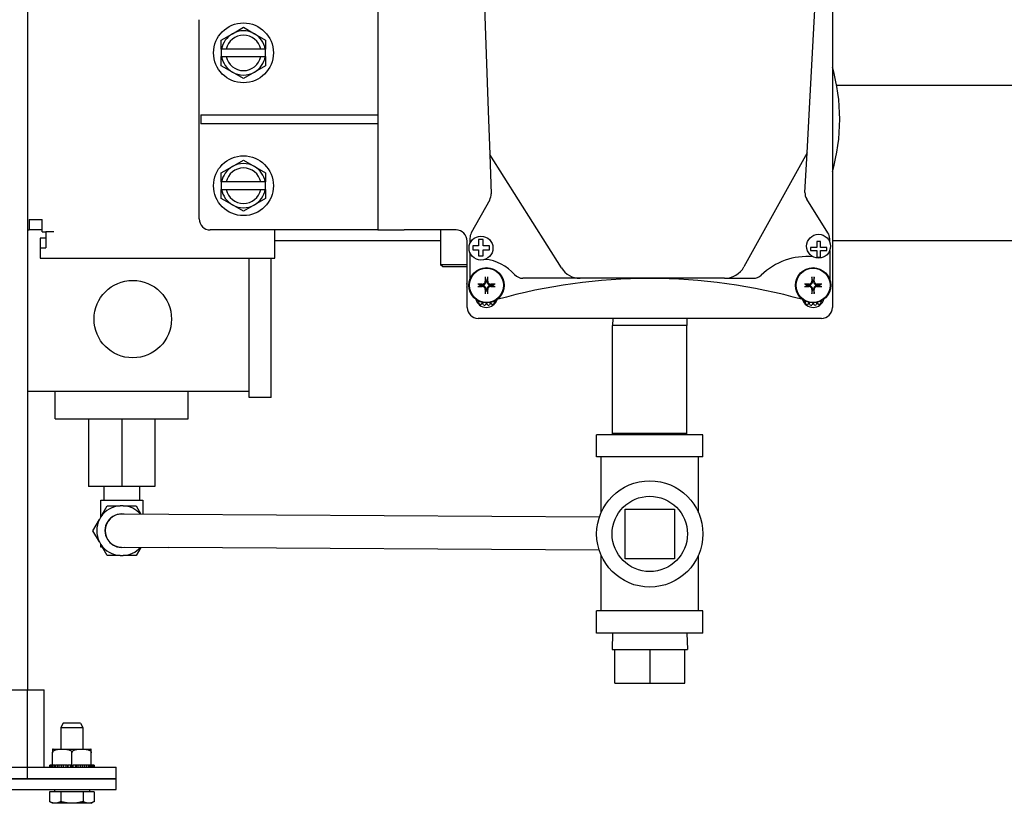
# Model space of a CAD drawing. Header units: inches. Extents: x 24 to 1128, y -94 to 748.
# Tile 33 of 256: x 330 to 341, y 172 to 181. Entities that reach past the tile are written whole.
import ezdxf

# ---------------------------------------------------------------- set-up
doc = ezdxf.new("R2010")
doc.units = ezdxf.units.IN
doc.header["$LTSCALE"] = 32
doc.header["$MEASUREMENT"] = 0
doc.layers.add('Visible (ANSI)', color=7, linetype='Continuous', lineweight=30)

msp = doc.modelspace()

# ---------------------------------------------------------------- linework, layer by layer
at = {"layer": 'Visible (ANSI)'}
for p, q in [((330.30954, 185.74475), (330.30954, 173.23787)), ((339.3979, 184.30667), (339.3979, 177.55667)), ((335.42532, 182.26605), (335.51074, 179.77728)), ((339.18685, 180.71177), (339.21735, 181.28386)), ((334.26424, 180.93167), (334.26424, 178.43167)), ((332.24688, 178.55667), (332.24688, 180.80667)), ((332.62188, 180.64818), (332.74688, 180.72035)), ((332.74688, 180.72035), (332.87188, 180.64818)), ((339.1423, 179.87603), (339.18685, 180.71177)), ((332.49688, 180.57601), (332.62188, 180.64818)), ((332.49688, 180.47367), (332.49688, 180.57601)), ((332.87188, 180.64818), (332.99688, 180.57601)), ((332.99688, 180.57601), (332.99688, 180.47367)), ((332.49688, 180.47367), (332.49688, 180.38967)), ((332.49688, 180.47367), (332.50043, 180.47367)), ((332.55134, 180.47367), (332.50043, 180.47367)), ((332.94242, 180.47367), (332.55134, 180.47367)), ((332.99333, 180.47367), (332.94242, 180.47367)), ((332.99333, 180.47367), (332.99688, 180.47367)), ((332.99688, 180.38967), (332.99688, 180.47367)), ((332.50043, 180.38967), (332.49688, 180.38967)), ((332.49688, 180.28734), (332.49688, 180.38967)), ((332.50043, 180.38967), (332.55134, 180.38967)), ((332.55134, 180.38967), (332.94242, 180.38967)), ((332.94242, 180.38967), (332.99333, 180.38967)), ((332.99688, 180.38967), (332.99333, 180.38967)), ((332.99688, 180.38967), (332.99688, 180.28734)), ((332.62188, 180.21517), (332.49688, 180.28734)), ((332.99688, 180.28734), (332.87188, 180.21517)), ((332.74688, 180.143), (332.62188, 180.21517)), ((332.87188, 180.21517), (332.74688, 180.143)), ((350.04552, 180.06287), (339.44626, 180.06287)), ((339.11182, 179.30424), (339.1423, 179.87603)), ((332.26424, 179.73397), (334.26424, 179.73397)), ((332.26424, 179.73397), (332.26424, 179.62937)), ((335.51074, 179.77728), (335.52772, 179.28248)), ((334.26424, 179.62937), (332.26424, 179.62937)), ((336.33674, 178.00247), (335.52772, 179.28248)), ((335.52772, 179.28248), (335.54297, 178.83827)), ((339.11182, 179.30424), (338.399, 178.01506)), ((339.08781, 178.85398), (339.11182, 179.30424)), ((332.49688, 179.07601), (332.62188, 179.14818)), ((332.62188, 179.14818), (332.74688, 179.22035)), ((332.74688, 179.22035), (332.87188, 179.14818)), ((332.87188, 179.14818), (332.99688, 179.07601)), ((332.49688, 178.97367), (332.49688, 179.07601)), ((332.99688, 179.07601), (332.99688, 178.97367)), ((332.49688, 178.97367), (332.49688, 178.88967)), ((332.49688, 178.97367), (332.50043, 178.97367)), ((332.55134, 178.97367), (332.50043, 178.97367)), ((332.94242, 178.97367), (332.55134, 178.97367)), ((332.99333, 178.97367), (332.94242, 178.97367)), ((332.99333, 178.97367), (332.99688, 178.97367)), ((332.99688, 178.88967), (332.99688, 178.97367)), ((332.50043, 178.88967), (332.49688, 178.88967)), ((332.49688, 178.78734), (332.49688, 178.88967)), ((332.50043, 178.88967), (332.55134, 178.88967)), ((332.55134, 178.88967), (332.94242, 178.88967)), ((332.94242, 178.88967), (332.99333, 178.88967)), ((332.99688, 178.88967), (332.99333, 178.88967)), ((332.99688, 178.88967), (332.99688, 178.78734)), ((332.62188, 178.71517), (332.49688, 178.78734)), ((332.74688, 178.643), (332.62188, 178.71517)), ((332.87188, 178.71517), (332.74688, 178.643)), ((332.99688, 178.78734), (332.87188, 178.71517)), ((335.52743, 178.7735), (335.31976, 178.3979)), ((339.34732, 178.40027), (339.10697, 178.78054)), ((330.32766, 178.55096), (330.32766, 178.43167)), ((330.32766, 178.55096), (330.47274, 178.55096)), ((330.47274, 178.41017), (330.47274, 178.55096)), ((330.30954, 178.43167), (330.32766, 178.43167)), ((330.47274, 178.43167), (330.32766, 178.43167)), ((330.47274, 178.41017), (330.5147, 178.41017)), ((330.60684, 178.41017), (330.5147, 178.41017)), ((330.5147, 178.41017), (330.5147, 178.22873)), ((334.14624, 178.43167), (332.37188, 178.43167)), ((333.09997, 178.41017), (333.09997, 178.43167)), ((333.09997, 178.11287), (333.09997, 178.41017)), ((334.26424, 178.43167), (334.14624, 178.43167)), ((334.26424, 178.43167), (334.56154, 178.43167)), ((335.1479, 178.43167), (334.56154, 178.43167)), ((334.97336, 178.43167), (334.97336, 178.03793)), ((330.4522, 178.33816), (330.4522, 178.22873)), ((330.5147, 178.33816), (330.4522, 178.33816)), ((333.09997, 178.31287), (334.97336, 178.31287)), ((335.2729, 177.55667), (335.2729, 178.30667)), ((335.30415, 178.33742), (335.30415, 178.27839)), ((335.35849, 178.25254), (335.33622, 178.25254)), ((335.33622, 178.25254), (335.33622, 178.20828)), ((335.40261, 178.25254), (335.35849, 178.25254)), ((335.45197, 178.32318), (335.40261, 178.32318)), ((335.40261, 178.32318), (335.40261, 178.29754)), ((335.40261, 178.29754), (335.40261, 178.25254)), ((335.45197, 178.29884), (335.45197, 178.32318)), ((335.45197, 178.25254), (335.45197, 178.29884)), ((335.49981, 178.25254), (335.45197, 178.25254)), ((335.52517, 178.25254), (335.49981, 178.25254)), ((335.52517, 178.20828), (335.52517, 178.25254)), ((339.14901, 178.23551), (339.14901, 178.20025)), ((339.16768, 178.23551), (339.14901, 178.23551)), ((339.22078, 178.23551), (339.16768, 178.23551)), ((339.22078, 178.3024), (339.22078, 178.23551)), ((339.26359, 178.3024), (339.22078, 178.3024)), ((339.26359, 178.23551), (339.26359, 178.3024)), ((339.31562, 178.23551), (339.26359, 178.23551)), ((339.33599, 178.23551), (339.31562, 178.23551)), ((339.33599, 178.20025), (339.33599, 178.23551)), ((339.36665, 178.2989), (339.36665, 178.33348)), ((339.3979, 178.31287), (350.04552, 178.31287)), ((330.4522, 178.22873), (330.5147, 178.22873)), ((330.4522, 178.22873), (330.4522, 178.11287)), ((335.30415, 178.17641), (335.30415, 177.87551)), ((335.33622, 178.20828), (335.35663, 178.20828)), ((335.35663, 178.20828), (335.40261, 178.20828)), ((335.40261, 178.20828), (335.40261, 178.15725)), ((335.40261, 178.15725), (335.40261, 178.13857)), ((335.40261, 178.13857), (335.45197, 178.13857)), ((335.45197, 178.15595), (335.45197, 178.20828)), ((335.45197, 178.20828), (335.50167, 178.20828)), ((335.45197, 178.13857), (335.45197, 178.15595)), ((335.50167, 178.20828), (335.52517, 178.20828)), ((339.14901, 178.20025), (339.18373, 178.20025)), ((339.18373, 178.20025), (339.22078, 178.20025)), ((339.22078, 178.20025), (339.22078, 178.17587)), ((339.22078, 178.17587), (339.22078, 178.12471)), ((339.22078, 178.12471), (339.26359, 178.12471)), ((339.26359, 178.20025), (339.29957, 178.20025)), ((339.26359, 178.17618), (339.26359, 178.20025)), ((339.26359, 178.12471), (339.26359, 178.17618)), ((339.29957, 178.20025), (339.33599, 178.20025)), ((339.36665, 178.19691), (339.36665, 177.87482)), ((330.4522, 178.11287), (333.09997, 178.11287)), ((332.80954, 176.54003), (332.80954, 178.11287)), ((333.05954, 176.54003), (333.05954, 178.11287)), ((334.99336, 178.01793), (334.97336, 178.03793)), ((335.2729, 178.03793), (334.97336, 178.03793)), ((334.99336, 178.01793), (335.2729, 178.01793)), ((335.2729, 177.81821), (335.2669, 177.82167)), ((335.2669, 177.79167), (335.2729, 177.79514)), ((335.26919, 177.84201), (335.2729, 177.84315)), ((335.43907, 177.81217), (335.44363, 177.81187)), ((335.44363, 177.80148), (335.43907, 177.80118)), ((335.4862, 177.85444), (335.4859, 177.85901)), ((335.4969, 177.85901), (335.4966, 177.85444)), ((335.53917, 177.81187), (335.54374, 177.81217)), ((335.54374, 177.80118), (335.53917, 177.80148)), ((336.54806, 177.88603), (335.90285, 177.88603)), ((338.18021, 177.88603), (336.54806, 177.88603)), ((338.18021, 177.88603), (338.50609, 177.88603)), ((339.12682, 177.81217), (339.13138, 177.81187)), ((339.13138, 177.80148), (339.12682, 177.80118)), ((339.17395, 177.85444), (339.17365, 177.85901)), ((339.18465, 177.85901), (339.18435, 177.85444)), ((339.22692, 177.81187), (339.23149, 177.81217)), ((339.23149, 177.80118), (339.22692, 177.80148)), ((339.3979, 177.84307), (339.40136, 177.84201)), ((339.40365, 177.82167), (339.3979, 177.81836)), ((339.3979, 177.79499), (339.40365, 177.79167)), ((335.2729, 177.7702), (335.26919, 177.77134)), ((335.4859, 177.75434), (335.4862, 177.75891)), ((335.4966, 177.75891), (335.4969, 177.75434)), ((339.17365, 177.75434), (339.17395, 177.75891)), ((339.18435, 177.75891), (339.18465, 177.75434)), ((339.40136, 177.77134), (339.3979, 177.77028)), ((335.40433, 177.62718), (335.38521, 177.61414)), ((335.40591, 177.61917), (335.39259, 177.61917)), ((335.40751, 177.5979), (335.40535, 177.62669)), ((335.44646, 177.6123), (335.42682, 177.59114)), ((335.45607, 177.58447), (335.44756, 177.61205)), ((335.49084, 177.60718), (335.4764, 177.58218)), ((335.5064, 177.58218), (335.49197, 177.60718)), ((335.53524, 177.61205), (335.52673, 177.58447)), ((335.55598, 177.59114), (335.53635, 177.6123)), ((335.57745, 177.62669), (335.57529, 177.5979)), ((335.59021, 177.61917), (335.57689, 177.61917)), ((335.59619, 177.61509), (335.57847, 177.62718)), ((339.09208, 177.62718), (339.07453, 177.61521)), ((339.09366, 177.61917), (339.08034, 177.61917)), ((339.09526, 177.5979), (339.0931, 177.62669)), ((339.13421, 177.6123), (339.11457, 177.59114)), ((339.14382, 177.58447), (339.13531, 177.61205)), ((339.17859, 177.60718), (339.16415, 177.58218)), ((339.19415, 177.58218), (339.17972, 177.60718)), ((339.22299, 177.61205), (339.21448, 177.58447)), ((339.24373, 177.59114), (339.2241, 177.6123)), ((339.2652, 177.62669), (339.26304, 177.5979)), ((339.27796, 177.61917), (339.26464, 177.61917)), ((339.28551, 177.61402), (339.26622, 177.62718)), ((339.2729, 177.43167), (335.3979, 177.43167)), ((336.91786, 177.43167), (336.9154, 177.35285)), ((336.9154, 176.13449), (336.9154, 177.35285)), ((337.7554, 177.35285), (336.9154, 177.35285)), ((337.75294, 177.43167), (337.7554, 177.35285)), ((337.7554, 176.13449), (337.7554, 177.35285)), ((330.30954, 176.61287), (332.80954, 176.61287)), ((330.62204, 176.30037), (330.62204, 176.61287)), ((332.12204, 176.30037), (332.12204, 176.61287)), ((333.05954, 176.54003), (332.80954, 176.54003)), ((330.62204, 176.30037), (332.12204, 176.30037)), ((330.99704, 176.30037), (330.99704, 175.53537)), ((331.37204, 176.30037), (331.37204, 175.53537)), ((331.74704, 176.30037), (331.74704, 175.53537)), ((336.9159, 176.11867), (336.9154, 176.13449)), ((337.7554, 176.13449), (336.9154, 176.13449)), ((337.75491, 176.11867), (337.7554, 176.13449)), ((336.7354, 175.86867), (336.7354, 176.11867)), ((337.9354, 176.11867), (336.7354, 176.11867)), ((337.9354, 175.86867), (337.9354, 176.11867)), ((337.9354, 175.86867), (336.7354, 175.86867)), ((336.7854, 175.23847), (336.7854, 175.86867)), ((337.8854, 175.23847), (337.8854, 175.86867)), ((331.37204, 175.53537), (330.99704, 175.53537)), ((331.16954, 175.53537), (331.16954, 175.37937)), ((331.74704, 175.53537), (331.37204, 175.53537)), ((331.57454, 175.53537), (331.57454, 175.37937)), ((331.13504, 175.18845), (331.13504, 175.37937)), ((331.13504, 175.37937), (331.60904, 175.37937)), ((331.60904, 175.37937), (331.60904, 175.22166)), ((331.13665, 175.19091), (331.20952, 175.31712)), ((331.20952, 175.31712), (331.35525, 175.31712)), ((331.38883, 175.31712), (331.53456, 175.31712)), ((331.53456, 175.31712), (331.58961, 175.22178)), ((337.0554, 174.71867), (337.0554, 175.27867)), ((337.0554, 175.27867), (337.6154, 175.27867)), ((337.6154, 175.27867), (337.6154, 174.71867)), ((331.04699, 175.03562), (331.11986, 175.16184)), ((331.90595, 175.21982), (331.3732, 175.22312)), ((336.76662, 175.1897), (331.90595, 175.21982)), ((331.11986, 174.90941), (331.04699, 175.03562)), ((331.13504, 174.84812), (331.13504, 174.8828)), ((331.15525, 174.84812), (331.13504, 174.84812)), ((331.20952, 174.75412), (331.13665, 174.88034)), ((331.37088, 174.84813), (331.90362, 174.84483)), ((331.58806, 174.84678), (331.53456, 174.75412)), ((336.7643, 174.81471), (331.90362, 174.84483)), ((331.35525, 174.75412), (331.20952, 174.75412)), ((331.53456, 174.75412), (331.38883, 174.75412)), ((336.7854, 174.12867), (336.7854, 174.75888)), ((337.6154, 174.71867), (337.0554, 174.71867)), ((337.8854, 174.12867), (337.8854, 174.75888)), ((336.7354, 173.87867), (336.7354, 174.12867)), ((337.9354, 174.12867), (336.7354, 174.12867)), ((337.9354, 173.87867), (337.9354, 174.12867)), ((337.9354, 173.87867), (336.7354, 173.87867)), ((336.9159, 173.87867), (336.91012, 173.69367)), ((337.75491, 173.87867), (337.76069, 173.69367)), ((336.91012, 173.69367), (337.76069, 173.69367)), ((336.93945, 173.31367), (336.93945, 173.69367)), ((337.34033, 173.31367), (337.34033, 173.69367)), ((337.73135, 173.31367), (337.73135, 173.69367)), ((329.33274, 173.23787), (330.30994, 173.23787)), ((330.30954, 173.23787), (330.49597, 173.23787)), ((330.30954, 172.36287), (330.30954, 173.23787)), ((330.30994, 172.36287), (330.30994, 173.23787)), ((330.49597, 172.36287), (330.49597, 173.23787)), ((336.93945, 173.31367), (337.34033, 173.31367)), ((337.34033, 173.31367), (337.73135, 173.31367)), ((330.71161, 172.86261), (330.68454, 172.81261)), ((330.68454, 172.81261), (330.68454, 172.56787)), ((330.68454, 172.81261), (330.93454, 172.81261)), ((330.90748, 172.86261), (330.71161, 172.86261)), ((330.90748, 172.86261), (330.93454, 172.81261)), ((330.93454, 172.81261), (330.93454, 172.56787)), ((330.59079, 172.5674), (330.59079, 172.52787)), ((330.59695, 172.56787), (331.02213, 172.56787)), ((331.02829, 172.52787), (331.02829, 172.5674)), ((330.59079, 172.38787), (330.59079, 172.52787)), ((330.80954, 172.38787), (330.80954, 172.52787)), ((331.02829, 172.38787), (331.02829, 172.52787)), ((313.95094, 172.36287), (330.30994, 172.36287)), ((330.30954, 172.36287), (331.30954, 172.36287)), ((330.30954, 172.23787), (330.30954, 172.36287)), ((330.30994, 172.23787), (330.30994, 172.36287)), ((330.55999, 172.36287), (330.55999, 172.38787)), ((330.56291, 172.38787), (330.55999, 172.38787)), ((330.56959, 172.38787), (330.56291, 172.38787)), ((330.56291, 172.38787), (330.56291, 172.36287)), ((330.56959, 172.36287), (330.56959, 172.38787)), ((330.5782, 172.38787), (330.56959, 172.38787)), ((330.59079, 172.38787), (330.5782, 172.38787)), ((330.5782, 172.38787), (330.5782, 172.36287)), ((330.59079, 172.38787), (330.59535, 172.38787)), ((330.59121, 172.36287), (330.59121, 172.38787)), ((330.60508, 172.38787), (330.59535, 172.38787)), ((330.61788, 172.38787), (330.60508, 172.38787)), ((330.60508, 172.38787), (330.60508, 172.36287)), ((330.61788, 172.38787), (330.62379, 172.38787)), ((330.62379, 172.36287), (330.62379, 172.38787)), ((330.64222, 172.38787), (330.62379, 172.38787)), ((330.66568, 172.38787), (330.64222, 172.38787)), ((330.64222, 172.38787), (330.64222, 172.36287)), ((330.66568, 172.36287), (330.66568, 172.38787)), ((330.68775, 172.38787), (330.66568, 172.38787)), ((330.71254, 172.38787), (330.68775, 172.38787)), ((330.68775, 172.38787), (330.68775, 172.36287)), ((330.71254, 172.38787), (330.71254, 172.36287)), ((330.71478, 172.38787), (330.71254, 172.38787)), ((330.71478, 172.36287), (330.71478, 172.38787)), ((330.73939, 172.38787), (330.71478, 172.38787)), ((330.75622, 172.38787), (330.73939, 172.38787)), ((330.73939, 172.38787), (330.73939, 172.36287)), ((330.75622, 172.38787), (330.76201, 172.38787)), ((330.75979, 172.38787), (330.75979, 172.36287)), ((330.76863, 172.38787), (330.76201, 172.38787)), ((330.76863, 172.36287), (330.76863, 172.38787)), ((330.79454, 172.38787), (330.76863, 172.38787)), ((330.79697, 172.38787), (330.79454, 172.38787)), ((330.79454, 172.38787), (330.79454, 172.36287)), ((330.79697, 172.38787), (330.80954, 172.38787)), ((330.80954, 172.38787), (330.80954, 172.36287)), ((330.80954, 172.38787), (330.82211, 172.38787)), ((330.82454, 172.38787), (330.82211, 172.38787)), ((330.82454, 172.36287), (330.82454, 172.38787)), ((330.85045, 172.38787), (330.82454, 172.38787)), ((330.85707, 172.38787), (330.85045, 172.38787)), ((330.85045, 172.38787), (330.85045, 172.36287)), ((330.85707, 172.38787), (330.86286, 172.38787)), ((330.85929, 172.38787), (330.85929, 172.36287)), ((330.87969, 172.38787), (330.86286, 172.38787)), ((330.87969, 172.36287), (330.87969, 172.38787)), ((330.9043, 172.38787), (330.87969, 172.38787)), ((330.90654, 172.38787), (330.9043, 172.38787)), ((330.9043, 172.38787), (330.9043, 172.36287)), ((330.90654, 172.38787), (330.90654, 172.36287)), ((330.93133, 172.38787), (330.90654, 172.38787)), ((330.93133, 172.36287), (330.93133, 172.38787)), ((330.9534, 172.38787), (330.93133, 172.38787)), ((330.9534, 172.38787), (330.9534, 172.36287)), ((330.97686, 172.38787), (330.9534, 172.38787)), ((330.97686, 172.36287), (330.97686, 172.38787)), ((330.99529, 172.38787), (330.97686, 172.38787)), ((330.99529, 172.38787), (330.99529, 172.36287)), ((330.99529, 172.38787), (331.0012, 172.38787)), ((331.014, 172.38787), (331.0012, 172.38787)), ((331.014, 172.36287), (331.014, 172.38787)), ((331.02373, 172.38787), (331.014, 172.38787)), ((331.02373, 172.38787), (331.02829, 172.38787)), ((331.02787, 172.38787), (331.02787, 172.36287)), ((331.04088, 172.38787), (331.02829, 172.38787)), ((331.04088, 172.36287), (331.04088, 172.38787)), ((331.0495, 172.38787), (331.04088, 172.38787)), ((331.0495, 172.38787), (331.0495, 172.36287)), ((331.05617, 172.38787), (331.0495, 172.38787)), ((331.05617, 172.36287), (331.05617, 172.38787)), ((331.05909, 172.38787), (331.05617, 172.38787)), ((331.05909, 172.38787), (331.05909, 172.36287)), ((331.30954, 172.23787), (331.30954, 172.36287)), ((313.95054, 172.23221), (331.30954, 172.23221)), ((313.95094, 172.23787), (330.30994, 172.23787)), ((330.30954, 172.23787), (331.30954, 172.23787)), ((330.68454, 172.23787), (330.68454, 172.23221)), ((330.75619, 172.23221), (330.75619, 172.23787)), ((330.78708, 172.23221), (330.78708, 172.23787)), ((330.96977, 172.23787), (330.96977, 172.23221)), ((331.30954, 172.11261), (331.30954, 172.23221)), ((313.95054, 172.11261), (331.30954, 172.11261)), ((330.68324, 172.08761), (330.55695, 172.08761)), ((330.55695, 172.08761), (330.55695, 171.9759)), ((330.61267, 172.11261), (330.61267, 172.08761)), ((330.93584, 172.08761), (330.68324, 172.08761)), ((330.68324, 172.08761), (330.68324, 171.9759)), ((330.93584, 172.08761), (330.93584, 171.9759)), ((331.06213, 172.08761), (330.93584, 172.08761)), ((331.00642, 172.11261), (331.00642, 172.08761)), ((331.06213, 172.08761), (331.06213, 171.9759)), ((330.59079, 171.95636), (330.55695, 171.9759)), ((330.6201, 171.95636), (330.59079, 171.95636)), ((330.80954, 171.95636), (330.6201, 171.95636)), ((330.99898, 171.95636), (330.80954, 171.95636)), ((331.02829, 171.95636), (330.99898, 171.95636)), ((331.02829, 171.95636), (331.06213, 171.9759))]:
    msp.add_line(p, q, dxfattribs=at)
for centre, radius in [((332.74688, 180.43167), 0.338), ((332.74688, 178.93167), 0.338), ((335.42915, 178.2274), 0.135), ((339.24165, 178.2479), 0.135), ((335.4914, 177.80667), 0.1995), ((335.4914, 177.80667), 0.19267), ((339.17915, 177.80667), 0.1995), ((339.17915, 177.80667), 0.19267), ((331.49704, 177.42537), 0.4375), ((337.3354, 174.99867), 0.6), ((337.3354, 174.99867), 0.42529)]:
    msp.add_circle(centre, radius, dxfattribs=at)
for centre, radius, start, end in [((332.74688, 180.43167), 0.25, 60, 120), ((332.74688, 180.43167), 0.25, 120, 170.328445), ((332.74688, 180.43167), 0.2, 12.122352, 167.877648), ((332.74688, 180.43167), 0.25, 9.671555, 60), ((332.74688, 180.43167), 0.25, 189.671555, 240), ((332.74688, 180.43167), 0.2, 192.122352, 347.877648), ((332.74688, 180.43167), 0.25, 300, 350.328445), ((337.3354, 179.68167), 2.145, 344.057631, 15.942369), ((332.74688, 180.43167), 0.25, 240, 300), ((332.74688, 178.93167), 0.25, 120, 170.328445), ((332.74688, 178.93167), 0.2, 12.122352, 167.877648), ((332.74688, 178.93167), 0.25, 60, 120), ((332.74688, 178.93167), 0.25, 9.671555, 60), ((332.74688, 178.93167), 0.25, 189.671555, 240), ((332.74688, 178.93167), 0.2, 192.122352, 347.877648), ((332.74688, 178.93167), 0.25, 300, 350.328445), ((335.41804, 178.83398), 0.125, 331.060692, 1.965768), ((339.21264, 178.84732), 0.125, 176.948437, 212.294292), ((332.74688, 178.93167), 0.25, 240, 300), ((332.37188, 178.55667), 0.125, 180, 270), ((335.1479, 178.30667), 0.125, 0, 90), ((335.42915, 178.33742), 0.125, 151.060692, 180), ((339.24165, 178.33348), 0.125, 0, 32.294292), ((339.11351, 177.38531), 0.74706, 85.170332, 134.149529), ((335.42415, 177.58973), 0.51269, 41.351616, 84.439687), ((338.18021, 178.13603), 0.25, 270, 331.060692), ((335.90285, 178.01103), 0.125, 221.351616, 270), ((336.54806, 178.13603), 0.25, 212.294292, 270), ((338.50609, 178.01103), 0.125, 270, 314.149529), ((335.4914, 177.80667), 0.225, 170.965411, 176.177446), ((335.4914, 177.80667), 0.225, 183.822554, 189.034589), ((335.4914, 177.80667), 0.05262, 174.003678, 185.996322), ((335.4914, 177.80667), 0.05262, 84.003678, 95.996322), ((335.4914, 177.80667), 0.05262, 354.003678, 5.996322), ((337.33483, 171.5283), 6.35616, 74.234881, 105.751577), ((339.17915, 177.80667), 0.05262, 174.003678, 185.996322), ((339.17915, 177.80667), 0.05262, 84.003678, 95.996322), ((339.17915, 177.80667), 0.05262, 354.003678, 5.996322), ((339.17915, 177.80667), 0.225, 3.822554, 9.034589), ((339.17915, 177.80667), 0.225, 350.965411, 356.177446), ((335.4914, 177.80667), 0.05262, 264.003678, 275.996322), ((339.17915, 177.80667), 0.05262, 264.003678, 275.996322), ((335.4904, 177.68167), 0.125, 195.418293, 343.425094), ((335.4914, 177.80667), 0.225, 248.108268, 253.320303), ((335.4914, 177.80667), 0.225, 260.965411, 266.177446), ((335.4914, 177.80667), 0.225, 273.822554, 279.034589), ((335.4914, 177.80667), 0.225, 286.679697, 291.891732), ((339.1804, 177.68167), 0.125, 196.742491, 344.697655), ((339.17915, 177.80667), 0.225, 248.108268, 253.320303), ((339.17915, 177.80667), 0.225, 260.965411, 266.177446), ((339.17915, 177.80667), 0.225, 273.822554, 279.034589), ((339.17915, 177.80667), 0.225, 286.679697, 291.891732), ((335.3979, 177.55667), 0.125, 180, 270), ((339.2729, 177.55667), 0.125, 270, 0), ((331.37204, 175.03562), 0.282, 93.412418, 146.587582), ((331.37204, 175.03562), 0.282, 86.587582, 93.412418), ((331.37204, 175.03562), 0.282, 41.319155, 86.587582), ((331.37204, 175.03562), 0.282, 153.412418, 206.587582), ((331.37204, 175.03562), 0.282, 146.587582, 153.412418), ((331.37204, 175.03562), 0.1895, 81.313346, 277.976635), ((331.37204, 175.03562), 0.1875, 89.64499, 269.64499), ((331.37204, 175.03562), 0.282, 206.587582, 213.412418), ((331.37204, 175.03562), 0.282, 213.412418, 266.587582), ((331.37204, 175.03562), 0.282, 273.412418, 317.970826), ((331.37204, 175.03562), 0.282, 266.587582, 273.412418), ((330.59695, 172.52787), 0.04, 90, 98.857727), ((331.02213, 172.52787), 0.04, 81.142273, 90)]:
    msp.add_arc(centre, radius, start, end, dxfattribs=at)
for centre, major_axis, start_param, end_param in [((335.51663, 177.80715), (-0.00822, 0.43428), 1.34400802, 1.46039241), ((335.46618, 177.80715), (-0.00822, -0.43428), 1.68120025, 1.79758464), ((339.20438, 177.80715), (-0.00822, 0.43428), 1.34400802, 1.46039241), ((339.15393, 177.80715), (-0.00822, -0.43428), 1.68120025, 1.79758464), ((335.49092, 177.78145), (0.43428, -0.00822), 1.68120025, 1.79758464), ((335.49092, 177.8319), (-0.43428, -0.00822), 1.34400802, 1.46039241), ((335.49188, 177.78145), (0.43428, 0.00822), 1.34400802, 1.46039241), ((335.49188, 177.8319), (-0.43428, 0.00822), 1.68120025, 1.79758464), ((339.17867, 177.78145), (0.43428, -0.00822), 1.68120025, 1.79758464), ((339.17867, 177.8319), (-0.43428, -0.00822), 1.34400802, 1.46039241), ((339.17963, 177.78145), (0.43428, 0.00822), 1.34400802, 1.46039241), ((339.17963, 177.8319), (-0.43428, 0.00822), 1.68120025, 1.79758464), ((335.51663, 177.8062), (0.00822, 0.43428), 1.68120025, 1.79758464), ((335.46618, 177.8062), (0.00822, -0.43428), 1.34400802, 1.46039241), ((339.20438, 177.8062), (0.00822, 0.43428), 1.68120025, 1.79758464), ((339.15393, 177.8062), (0.00822, -0.43428), 1.34400802, 1.46039241)]:
    msp.add_ellipse(centre, major_axis=major_axis, ratio=0.08715574, start_param=start_param, end_param=end_param, dxfattribs=at)
for points, knots in [([(335.4779, 177.9041), (335.4779, 177.90366), (335.4779, 177.9032), (335.47792, 177.90206), (335.47795, 177.90121), (335.47803, 177.89988), (335.47808, 177.89917), (335.47818, 177.89826), (335.47823, 177.89787), (335.47829, 177.89759)], [0.0188216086, 0.0188216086, 0.0188216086, 0.0188216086, 0.0220028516, 0.0220028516, 0.0275009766, 0.0275009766, 0.0329596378, 0.0329596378, 0.0374055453, 0.0374055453, 0.0374055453, 0.0374055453]), ([(335.50452, 177.89759), (335.50457, 177.89787), (335.50462, 177.89826), (335.50472, 177.89917), (335.50478, 177.89988), (335.50485, 177.90121), (335.50488, 177.90206), (335.5049, 177.9032), (335.50491, 177.90366), (335.50491, 177.9041)], [0.0503256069, 0.0503256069, 0.0503256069, 0.0503256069, 0.0547715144, 0.0547715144, 0.0602301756, 0.0602301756, 0.0657283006, 0.0657283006, 0.0689095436, 0.0689095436, 0.0689095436, 0.0689095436]), ([(339.16565, 177.9041), (339.16565, 177.90366), (339.16565, 177.9032), (339.16567, 177.90206), (339.1657, 177.90121), (339.16578, 177.89988), (339.16583, 177.89917), (339.16593, 177.89826), (339.16598, 177.89787), (339.16604, 177.89759)], [0.0188216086, 0.0188216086, 0.0188216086, 0.0188216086, 0.0220028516, 0.0220028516, 0.0275009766, 0.0275009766, 0.0329596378, 0.0329596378, 0.0374055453, 0.0374055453, 0.0374055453, 0.0374055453]), ([(339.19227, 177.89759), (339.19232, 177.89787), (339.19237, 177.89826), (339.19247, 177.89917), (339.19253, 177.89988), (339.1926, 177.90121), (339.19263, 177.90206), (339.19265, 177.9032), (339.19266, 177.90366), (339.19266, 177.9041)], [0.0503256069, 0.0503256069, 0.0503256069, 0.0503256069, 0.0547715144, 0.0547715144, 0.0602301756, 0.0602301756, 0.0657283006, 0.0657283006, 0.0689095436, 0.0689095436, 0.0689095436, 0.0689095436]), ([(335.40048, 177.81979), (335.40021, 177.81984), (335.39982, 177.8199), (335.39891, 177.81999), (335.39819, 177.82005), (335.39687, 177.82012), (335.39602, 177.82015), (335.39488, 177.82018), (335.39442, 177.82018), (335.39397, 177.82018)], [0.0503256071, 0.0503256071, 0.0503256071, 0.0503256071, 0.0547715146, 0.0547715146, 0.0602301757, 0.0602301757, 0.0657283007, 0.0657283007, 0.0689095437, 0.0689095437, 0.0689095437, 0.0689095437]), ([(335.39397, 177.79317), (335.39442, 177.79317), (335.39488, 177.79317), (335.39602, 177.7932), (335.39687, 177.79323), (335.39819, 177.7933), (335.39891, 177.79335), (335.39982, 177.79345), (335.40021, 177.79351), (335.40048, 177.79356)], [0.0188216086, 0.0188216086, 0.0188216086, 0.0188216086, 0.0220028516, 0.0220028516, 0.0275009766, 0.0275009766, 0.0329596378, 0.0329596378, 0.0374055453, 0.0374055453, 0.0374055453, 0.0374055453]), ([(335.44363, 177.81187), (335.44874, 177.81155), (335.45417, 177.81217), (335.46211, 177.81477), (335.46486, 177.81602), (335.47006, 177.81915), (335.47252, 177.82104), (335.47704, 177.82556), (335.47893, 177.82802), (335.48206, 177.83322), (335.48331, 177.83596), (335.48591, 177.84391), (335.48653, 177.84933), (335.4862, 177.85444)], [-0.189795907, -0.189795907, -0.189795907, -0.189795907, -0.146123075, -0.146123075, -0.121769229, -0.121769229, -0.097415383, -0.097415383, -0.073061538, -0.073061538, -0.048707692, -0.048707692, -0.00503486, -0.00503486, -0.00503486, -0.00503486]), ([(335.4862, 177.75891), (335.48653, 177.76402), (335.48591, 177.76944), (335.48331, 177.77738), (335.48206, 177.78013), (335.47893, 177.78533), (335.47704, 177.78779), (335.47252, 177.79231), (335.47006, 177.7942), (335.46486, 177.79733), (335.46211, 177.79858), (335.45417, 177.80118), (335.44874, 177.8018), (335.44363, 177.80148)], [-0.189795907, -0.189795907, -0.189795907, -0.189795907, -0.146123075, -0.146123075, -0.121769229, -0.121769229, -0.097415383, -0.097415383, -0.073061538, -0.073061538, -0.048707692, -0.048707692, -0.00503486, -0.00503486, -0.00503486, -0.00503486]), ([(335.44379, 177.81998), (335.44799, 177.81994), (335.45249, 177.82072), (335.46082, 177.82403), (335.46465, 177.82656), (335.47073, 177.83242), (335.4734, 177.83615), (335.47702, 177.84435), (335.47797, 177.84882), (335.4781, 177.85344), (335.4781, 177.85386), (335.4781, 177.85429)], [0, 0, 0, 0, 0.032210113, 0.032210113, 0.064420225, 0.064420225, 0.096608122, 0.096608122, 0.128796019, 0.128796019, 0.132032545, 0.132032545, 0.132032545, 0.132032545]), ([(335.4781, 177.75906), (335.47814, 177.76326), (335.47735, 177.76776), (335.47404, 177.7761), (335.47152, 177.77992), (335.46566, 177.78601), (335.46193, 177.78867), (335.45373, 177.79229), (335.44926, 177.79324), (335.44464, 177.79337), (335.44421, 177.79338), (335.44379, 177.79337)], [0, 0, 0, 0, 0.032210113, 0.032210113, 0.064420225, 0.064420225, 0.096608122, 0.096608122, 0.128796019, 0.128796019, 0.132032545, 0.132032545, 0.132032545, 0.132032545]), ([(335.4966, 177.85444), (335.49627, 177.84933), (335.49689, 177.84391), (335.4995, 177.83596), (335.50074, 177.83322), (335.50387, 177.82802), (335.50576, 177.82556), (335.51028, 177.82104), (335.51274, 177.81915), (335.51794, 177.81602), (335.52069, 177.81477), (335.52864, 177.81217), (335.53406, 177.81155), (335.53917, 177.81187)], [-0.189795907, -0.189795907, -0.189795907, -0.189795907, -0.146123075, -0.146123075, -0.121769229, -0.121769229, -0.097415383, -0.097415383, -0.073061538, -0.073061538, -0.048707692, -0.048707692, -0.00503486, -0.00503486, -0.00503486, -0.00503486]), ([(335.53917, 177.80148), (335.53406, 177.8018), (335.52864, 177.80118), (335.52069, 177.79858), (335.51794, 177.79733), (335.51274, 177.7942), (335.51028, 177.79231), (335.50576, 177.78779), (335.50387, 177.78533), (335.50074, 177.78013), (335.4995, 177.77738), (335.49689, 177.76944), (335.49627, 177.76402), (335.4966, 177.75891)], [-0.189795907, -0.189795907, -0.189795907, -0.189795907, -0.146123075, -0.146123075, -0.121769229, -0.121769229, -0.097415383, -0.097415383, -0.073061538, -0.073061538, -0.048707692, -0.048707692, -0.00503486, -0.00503486, -0.00503486, -0.00503486]), ([(335.5047, 177.85429), (335.50466, 177.85009), (335.50545, 177.84558), (335.50876, 177.83725), (335.51128, 177.83343), (335.51715, 177.82734), (335.52088, 177.82468), (335.52907, 177.82106), (335.53354, 177.82011), (335.53816, 177.81998), (335.53859, 177.81997), (335.53902, 177.81998)], [0, 0, 0, 0, 0.032210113, 0.032210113, 0.064420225, 0.064420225, 0.096608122, 0.096608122, 0.128796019, 0.128796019, 0.132032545, 0.132032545, 0.132032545, 0.132032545]), ([(335.53902, 177.79337), (335.53481, 177.79341), (335.53031, 177.79263), (335.52198, 177.78932), (335.51815, 177.78679), (335.51207, 177.78093), (335.5094, 177.7772), (335.50579, 177.769), (335.50483, 177.76453), (335.5047, 177.75991), (335.5047, 177.75949), (335.5047, 177.75906)], [0, 0, 0, 0, 0.032210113, 0.032210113, 0.064420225, 0.064420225, 0.096608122, 0.096608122, 0.128796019, 0.128796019, 0.132032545, 0.132032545, 0.132032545, 0.132032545]), ([(335.58883, 177.82018), (335.58838, 177.82018), (335.58792, 177.82018), (335.58679, 177.82015), (335.58594, 177.82012), (335.58461, 177.82005), (335.5839, 177.81999), (335.58298, 177.8199), (335.58259, 177.81984), (335.58232, 177.81979)], [0.0188216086, 0.0188216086, 0.0188216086, 0.0188216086, 0.0220028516, 0.0220028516, 0.0275009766, 0.0275009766, 0.0329596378, 0.0329596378, 0.0374055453, 0.0374055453, 0.0374055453, 0.0374055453]), ([(335.58232, 177.79356), (335.58259, 177.79351), (335.58298, 177.79345), (335.5839, 177.79335), (335.58461, 177.7933), (335.58594, 177.79323), (335.58679, 177.7932), (335.58792, 177.79317), (335.58838, 177.79317), (335.58883, 177.79317)], [0.0503256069, 0.0503256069, 0.0503256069, 0.0503256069, 0.0547715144, 0.0547715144, 0.0602301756, 0.0602301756, 0.0657283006, 0.0657283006, 0.0689095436, 0.0689095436, 0.0689095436, 0.0689095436]), ([(339.08823, 177.81979), (339.08796, 177.81984), (339.08757, 177.8199), (339.08666, 177.81999), (339.08594, 177.82005), (339.08462, 177.82012), (339.08377, 177.82015), (339.08263, 177.82018), (339.08217, 177.82018), (339.08172, 177.82018)], [0.0503256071, 0.0503256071, 0.0503256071, 0.0503256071, 0.0547715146, 0.0547715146, 0.0602301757, 0.0602301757, 0.0657283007, 0.0657283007, 0.0689095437, 0.0689095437, 0.0689095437, 0.0689095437]), ([(339.08172, 177.79317), (339.08217, 177.79317), (339.08263, 177.79317), (339.08377, 177.7932), (339.08462, 177.79323), (339.08594, 177.7933), (339.08666, 177.79335), (339.08757, 177.79345), (339.08796, 177.79351), (339.08823, 177.79356)], [0.0188216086, 0.0188216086, 0.0188216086, 0.0188216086, 0.0220028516, 0.0220028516, 0.0275009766, 0.0275009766, 0.0329596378, 0.0329596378, 0.0374055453, 0.0374055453, 0.0374055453, 0.0374055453]), ([(339.13138, 177.81187), (339.13649, 177.81155), (339.14192, 177.81217), (339.14986, 177.81477), (339.15261, 177.81602), (339.15781, 177.81915), (339.16027, 177.82104), (339.16479, 177.82556), (339.16668, 177.82802), (339.16981, 177.83322), (339.17106, 177.83596), (339.17366, 177.84391), (339.17428, 177.84933), (339.17395, 177.85444)], [-0.189795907, -0.189795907, -0.189795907, -0.189795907, -0.146123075, -0.146123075, -0.121769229, -0.121769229, -0.097415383, -0.097415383, -0.073061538, -0.073061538, -0.048707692, -0.048707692, -0.00503486, -0.00503486, -0.00503486, -0.00503486]), ([(339.17395, 177.75891), (339.17428, 177.76402), (339.17366, 177.76944), (339.17106, 177.77738), (339.16981, 177.78013), (339.16668, 177.78533), (339.16479, 177.78779), (339.16027, 177.79231), (339.15781, 177.7942), (339.15261, 177.79733), (339.14986, 177.79858), (339.14192, 177.80118), (339.13649, 177.8018), (339.13138, 177.80148)], [-0.189795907, -0.189795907, -0.189795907, -0.189795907, -0.146123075, -0.146123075, -0.121769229, -0.121769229, -0.097415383, -0.097415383, -0.073061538, -0.073061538, -0.048707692, -0.048707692, -0.00503486, -0.00503486, -0.00503486, -0.00503486]), ([(339.13154, 177.81998), (339.13574, 177.81994), (339.14024, 177.82072), (339.14857, 177.82403), (339.1524, 177.82656), (339.15848, 177.83242), (339.16115, 177.83615), (339.16477, 177.84435), (339.16572, 177.84882), (339.16585, 177.85344), (339.16585, 177.85386), (339.16585, 177.85429)], [0, 0, 0, 0, 0.032210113, 0.032210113, 0.064420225, 0.064420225, 0.096608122, 0.096608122, 0.128796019, 0.128796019, 0.132032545, 0.132032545, 0.132032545, 0.132032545]), ([(339.16585, 177.75906), (339.16589, 177.76326), (339.1651, 177.76776), (339.16179, 177.7761), (339.15927, 177.77992), (339.15341, 177.78601), (339.14968, 177.78867), (339.14148, 177.79229), (339.13701, 177.79324), (339.13239, 177.79337), (339.13196, 177.79338), (339.13154, 177.79337)], [0, 0, 0, 0, 0.032210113, 0.032210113, 0.064420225, 0.064420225, 0.096608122, 0.096608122, 0.128796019, 0.128796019, 0.132032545, 0.132032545, 0.132032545, 0.132032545]), ([(339.18435, 177.85444), (339.18402, 177.84933), (339.18464, 177.84391), (339.18725, 177.83596), (339.18849, 177.83322), (339.19162, 177.82802), (339.19351, 177.82556), (339.19803, 177.82104), (339.20049, 177.81915), (339.20569, 177.81602), (339.20844, 177.81477), (339.21639, 177.81217), (339.22181, 177.81155), (339.22692, 177.81187)], [-0.189795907, -0.189795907, -0.189795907, -0.189795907, -0.146123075, -0.146123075, -0.121769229, -0.121769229, -0.097415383, -0.097415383, -0.073061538, -0.073061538, -0.048707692, -0.048707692, -0.00503486, -0.00503486, -0.00503486, -0.00503486]), ([(339.22692, 177.80148), (339.22181, 177.8018), (339.21639, 177.80118), (339.20844, 177.79858), (339.20569, 177.79733), (339.20049, 177.7942), (339.19803, 177.79231), (339.19351, 177.78779), (339.19162, 177.78533), (339.18849, 177.78013), (339.18725, 177.77738), (339.18464, 177.76944), (339.18402, 177.76402), (339.18435, 177.75891)], [-0.189795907, -0.189795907, -0.189795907, -0.189795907, -0.146123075, -0.146123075, -0.121769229, -0.121769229, -0.097415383, -0.097415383, -0.073061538, -0.073061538, -0.048707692, -0.048707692, -0.00503486, -0.00503486, -0.00503486, -0.00503486]), ([(339.19245, 177.85429), (339.19241, 177.85009), (339.1932, 177.84558), (339.19651, 177.83725), (339.19903, 177.83343), (339.2049, 177.82734), (339.20863, 177.82468), (339.21682, 177.82106), (339.22129, 177.82011), (339.22591, 177.81998), (339.22634, 177.81997), (339.22677, 177.81998)], [0, 0, 0, 0, 0.032210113, 0.032210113, 0.064420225, 0.064420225, 0.096608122, 0.096608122, 0.128796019, 0.128796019, 0.132032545, 0.132032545, 0.132032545, 0.132032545]), ([(339.22677, 177.79337), (339.22256, 177.79341), (339.21806, 177.79263), (339.20973, 177.78932), (339.2059, 177.78679), (339.19982, 177.78093), (339.19715, 177.7772), (339.19354, 177.769), (339.19258, 177.76453), (339.19245, 177.75991), (339.19245, 177.75949), (339.19245, 177.75906)], [0, 0, 0, 0, 0.032210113, 0.032210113, 0.064420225, 0.064420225, 0.096608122, 0.096608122, 0.128796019, 0.128796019, 0.132032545, 0.132032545, 0.132032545, 0.132032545]), ([(339.27658, 177.82018), (339.27613, 177.82018), (339.27567, 177.82018), (339.27454, 177.82015), (339.27369, 177.82012), (339.27236, 177.82005), (339.27165, 177.81999), (339.27073, 177.8199), (339.27034, 177.81984), (339.27007, 177.81979)], [0.0188216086, 0.0188216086, 0.0188216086, 0.0188216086, 0.0220028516, 0.0220028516, 0.0275009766, 0.0275009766, 0.0329596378, 0.0329596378, 0.0374055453, 0.0374055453, 0.0374055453, 0.0374055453]), ([(339.27007, 177.79356), (339.27034, 177.79351), (339.27073, 177.79345), (339.27165, 177.79335), (339.27236, 177.7933), (339.27369, 177.79323), (339.27454, 177.7932), (339.27567, 177.79317), (339.27613, 177.79317), (339.27658, 177.79317)], [0.0503256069, 0.0503256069, 0.0503256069, 0.0503256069, 0.0547715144, 0.0547715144, 0.0602301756, 0.0602301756, 0.0657283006, 0.0657283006, 0.0689095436, 0.0689095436, 0.0689095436, 0.0689095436]), ([(335.47829, 177.71576), (335.47823, 177.71548), (335.47818, 177.71509), (335.47808, 177.71418), (335.47803, 177.71347), (335.47795, 177.71214), (335.47792, 177.71129), (335.4779, 177.71015), (335.4779, 177.70969), (335.4779, 177.70925)], [0.0503256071, 0.0503256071, 0.0503256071, 0.0503256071, 0.0547715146, 0.0547715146, 0.0602301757, 0.0602301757, 0.0657283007, 0.0657283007, 0.0689095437, 0.0689095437, 0.0689095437, 0.0689095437]), ([(335.50491, 177.70925), (335.50491, 177.70969), (335.5049, 177.71015), (335.50488, 177.71129), (335.50485, 177.71214), (335.50478, 177.71347), (335.50472, 177.71418), (335.50462, 177.71509), (335.50457, 177.71548), (335.50452, 177.71576)], [0.0188216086, 0.0188216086, 0.0188216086, 0.0188216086, 0.0220028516, 0.0220028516, 0.0275009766, 0.0275009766, 0.0329596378, 0.0329596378, 0.0374055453, 0.0374055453, 0.0374055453, 0.0374055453]), ([(339.16604, 177.71576), (339.16598, 177.71548), (339.16593, 177.71509), (339.16583, 177.71418), (339.16578, 177.71347), (339.1657, 177.71214), (339.16567, 177.71129), (339.16565, 177.71015), (339.16565, 177.70969), (339.16565, 177.70925)], [0.0503256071, 0.0503256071, 0.0503256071, 0.0503256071, 0.0547715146, 0.0547715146, 0.0602301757, 0.0602301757, 0.0657283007, 0.0657283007, 0.0689095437, 0.0689095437, 0.0689095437, 0.0689095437]), ([(339.19266, 177.70925), (339.19266, 177.70969), (339.19265, 177.71015), (339.19263, 177.71129), (339.1926, 177.71214), (339.19253, 177.71347), (339.19247, 177.71418), (339.19237, 177.71509), (339.19232, 177.71548), (339.19227, 177.71576)], [0.0188216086, 0.0188216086, 0.0188216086, 0.0188216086, 0.0220028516, 0.0220028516, 0.0275009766, 0.0275009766, 0.0329596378, 0.0329596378, 0.0374055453, 0.0374055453, 0.0374055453, 0.0374055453]), ([(330.59079, 172.52787), (330.59079, 172.53105), (330.59163, 172.53474), (330.59454, 172.54137), (330.5975, 172.54517), (330.6051, 172.55227), (330.61169, 172.55589), (330.62988, 172.56313), (330.644, 172.56514), (330.67257, 172.56727), (330.68702, 172.5674), (330.71331, 172.5674), (330.72776, 172.56727), (330.75633, 172.56514), (330.77045, 172.56313), (330.78864, 172.55589), (330.79523, 172.55227), (330.80283, 172.54517), (330.80579, 172.54137), (330.8087, 172.53474), (330.80954, 172.53105), (330.80954, 172.52787)], [-1.02484287, -1.02484287, -1.02484287, -1.02484287, -1.000634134, -1.000634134, -0.968185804, -0.968185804, -0.914627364, -0.914627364, -0.798927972, -0.798927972, -0.68322858, -0.68322858, -0.567529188, -0.567529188, -0.451829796, -0.451829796, -0.398271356, -0.398271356, -0.365823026, -0.365823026, -0.34161429, -0.34161429, -0.34161429, -0.34161429]), ([(330.80954, 172.52787), (330.80954, 172.53105), (330.81038, 172.53474), (330.81329, 172.54137), (330.81625, 172.54517), (330.82385, 172.55227), (330.83044, 172.55589), (330.84863, 172.56313), (330.86275, 172.56514), (330.89132, 172.56727), (330.90577, 172.5674), (330.93206, 172.5674), (330.94651, 172.56727), (330.97508, 172.56514), (330.9892, 172.56313), (331.00739, 172.55589), (331.01398, 172.55227), (331.02158, 172.54517), (331.02454, 172.54137), (331.02745, 172.53474), (331.02829, 172.53105), (331.02829, 172.52787)], [-1.02484287, -1.02484287, -1.02484287, -1.02484287, -1.000634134, -1.000634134, -0.968185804, -0.968185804, -0.914627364, -0.914627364, -0.798927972, -0.798927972, -0.68322858, -0.68322858, -0.567529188, -0.567529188, -0.451829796, -0.451829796, -0.398271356, -0.398271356, -0.365823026, -0.365823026, -0.34161429, -0.34161429, -0.34161429, -0.34161429])]:
    msp.add_open_spline(points, degree=3, knots=knots, dxfattribs=at)
for points, weights in [([(335.40048, 177.81979), (335.42495, 177.81495), (335.43907, 177.81217)], [1.00297883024, 1.03982615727, 1]), ([(335.43907, 177.80118), (335.42495, 177.7984), (335.40048, 177.79356)], [1, 1.03982615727, 1.00297883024]), ([(335.4859, 177.85901), (335.48312, 177.87312), (335.47829, 177.89759)], [1, 1.03982615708, 1.00297883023]), ([(335.50452, 177.89759), (335.49968, 177.87312), (335.4969, 177.85901)], [1.00297883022, 1.039826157, 1]), ([(335.54374, 177.81217), (335.55785, 177.81495), (335.58232, 177.81979)], [1, 1.03982615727, 1.00297883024]), ([(335.58232, 177.79356), (335.55785, 177.7984), (335.54374, 177.80118)], [1.00297883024, 1.03982615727, 1]), ([(339.08823, 177.81979), (339.1127, 177.81495), (339.12682, 177.81217)], [1.00297883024, 1.03982615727, 1]), ([(339.12682, 177.80118), (339.1127, 177.7984), (339.08823, 177.79356)], [1, 1.03982615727, 1.00297883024]), ([(339.17365, 177.85901), (339.17087, 177.87312), (339.16604, 177.89759)], [1, 1.03982615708, 1.00297883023]), ([(339.19227, 177.89759), (339.18743, 177.87312), (339.18465, 177.85901)], [1.00297883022, 1.039826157, 1]), ([(339.23149, 177.81217), (339.2456, 177.81495), (339.27007, 177.81979)], [1, 1.03982615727, 1.00297883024]), ([(339.27007, 177.79356), (339.2456, 177.7984), (339.23149, 177.80118)], [1.00297883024, 1.03982615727, 1]), ([(335.47829, 177.71576), (335.48312, 177.74023), (335.4859, 177.75434)], [1.00297883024, 1.03982615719, 1]), ([(335.4969, 177.75434), (335.49968, 177.74023), (335.50452, 177.71576)], [1, 1.03982615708, 1.00297883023]), ([(339.16604, 177.71576), (339.17087, 177.74023), (339.17365, 177.75434)], [1.00297883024, 1.03982615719, 1]), ([(339.18465, 177.75434), (339.18743, 177.74023), (339.19227, 177.71576)], [1, 1.03982615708, 1.00297883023]), ([(330.6201, 171.95636), (330.59079, 171.95636), (330.55695, 171.9759)], [1, 1.0379548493, 1]), ([(330.68324, 171.9759), (330.6494, 171.95636), (330.6201, 171.95636)], [1, 1.0379548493, 1]), ([(330.80954, 171.95636), (330.75093, 171.95636), (330.68324, 171.9759)], [1, 1.0379548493, 1]), ([(330.93584, 171.9759), (330.86815, 171.95636), (330.80954, 171.95636)], [1, 1.0379548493, 1]), ([(330.99898, 171.95636), (330.96968, 171.95636), (330.93584, 171.9759)], [1, 1.0379548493, 1]), ([(331.06213, 171.9759), (331.02829, 171.95636), (330.99898, 171.95636)], [1, 1.0379548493, 1])]:
    msp.add_rational_spline(points, weights, degree=2, dxfattribs=at)

doc.saveas('drawing.dxf')
